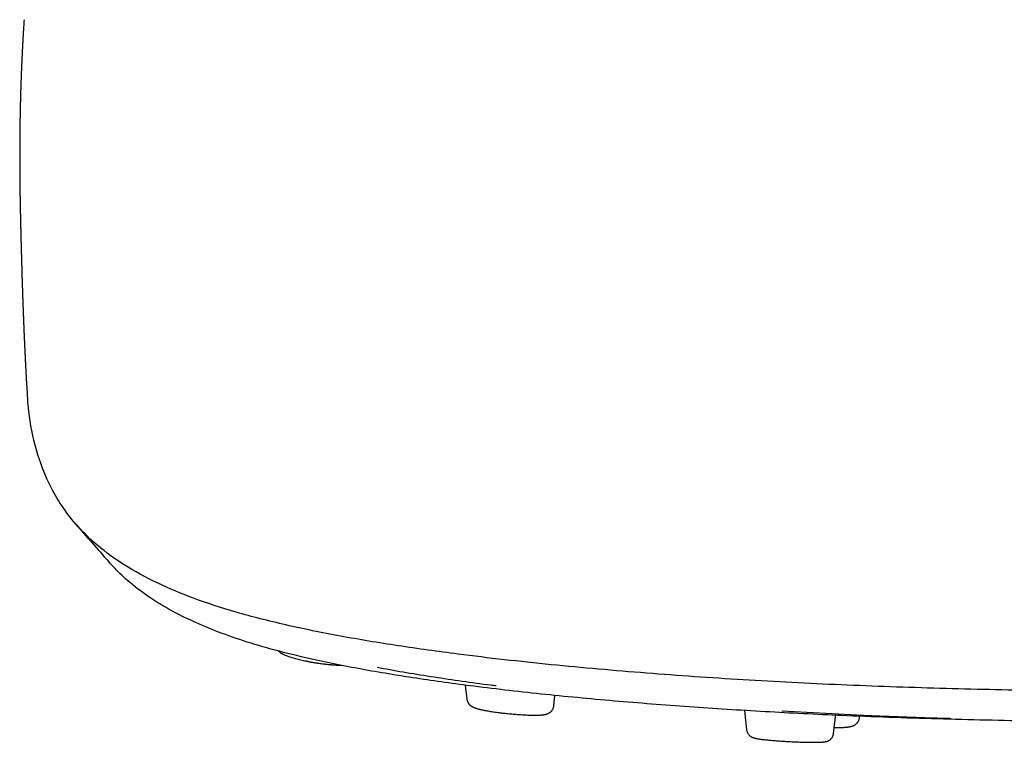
# Model space of a CAD drawing. Header units: millimetres. Extents: x 8 to 601, y 12 to 948.
# Tile 4 of 125: x 265 to 308, y 381 to 413. Entities that reach past the tile are written whole.
import ezdxf

# ---------------------------------------------------------------- set-up
doc = ezdxf.new("R2010")
doc.units = ezdxf.units.MM

msp = doc.modelspace()

# ---------------------------------------------------------------- linework, layer by layer
at = {"color": 7, "linetype": 'Continuous', "lineweight": 30}
for p, q in [((284.401, 383.738), (284.468, 383.12)), ((288.344, 382.814), (288.394, 383.279)), ((296.83, 382.611), (296.923, 381.751)), ((301.843, 382.403), (298.501, 382.572)), ((300.799, 381.584), (300.894, 382.451)), ((301.952, 382.281), (301.959, 382.352))]:
    msp.add_line(p, q, dxfattribs=at)
for points, knots in [([(264.758, 413.356), (264.756, 413.334), (264.752, 413.279), (264.746, 413.191), (264.74, 413.093), (264.734, 413), (264.728, 412.912), (264.723, 412.83), (264.719, 412.75), (264.714, 412.674), (264.71, 412.606), (264.706, 412.542), (264.703, 412.479), (264.699, 412.41), (264.694, 412.332), (264.69, 412.249), (264.686, 412.175), (264.682, 412.112), (264.679, 412.056), (264.676, 411.993), (264.673, 411.932), (264.67, 411.877), (264.668, 411.835), (264.667, 411.802), (264.665, 411.765), (264.663, 411.721), (264.66, 411.667), (264.658, 411.612), (264.655, 411.561), (264.653, 411.512), (264.651, 411.456), (264.648, 411.39), (264.644, 411.315), (264.641, 411.237), (264.638, 411.168), (264.636, 411.108), (264.634, 411.056), (264.632, 411.004), (264.63, 410.954), (264.628, 410.909), (264.626, 410.872), (264.625, 410.838), (264.624, 410.801), (264.622, 410.752), (264.62, 410.694), (264.618, 410.63), (264.616, 410.571), (264.614, 410.515), (264.612, 410.461), (264.61, 410.406), (264.608, 410.353), (264.607, 410.303), (264.606, 410.26), (264.604, 410.217), (264.603, 410.169), (264.601, 410.117), (264.6, 410.068), (264.599, 410.025), (264.597, 409.985), (264.596, 409.942), (264.595, 409.888), (264.593, 409.828), (264.592, 409.765), (264.59, 409.703), (264.589, 409.639), (264.587, 409.579), (264.586, 409.528), (264.585, 409.487), (264.584, 409.446), (264.583, 409.398), (264.582, 409.347), (264.581, 409.298), (264.58, 409.255), (264.579, 409.214), (264.579, 409.169), (264.578, 409.119), (264.577, 409.068), (264.576, 409.023), (264.575, 408.983), (264.575, 408.94), (264.574, 408.89), (264.573, 408.837), (264.572, 408.787), (264.572, 408.743), (264.571, 408.703), (264.57, 408.661), (264.57, 408.618), (264.569, 408.577), (264.569, 408.541), (264.569, 408.512), (264.568, 408.483), (264.568, 408.447), (264.567, 408.403), (264.567, 408.355), (264.566, 408.311), (264.566, 408.271), (264.566, 408.233), (264.565, 408.18), (264.565, 408.112), (264.564, 408.035), (264.564, 407.962), (264.563, 407.893), (264.563, 407.834), (264.563, 407.783), (264.562, 407.738), (264.562, 407.691), (264.562, 407.64), (264.562, 407.587), (264.562, 407.528), (264.562, 407.464), (264.561, 407.382), (264.561, 407.296), (264.561, 407.208), (264.562, 407.126), (264.562, 407.042), (264.562, 406.96), (264.562, 406.883), (264.562, 406.811), (264.563, 406.742), (264.563, 406.673), (264.564, 406.608), (264.564, 406.55), (264.564, 406.505), (264.564, 406.467), (264.565, 406.427), (264.565, 406.385), (264.565, 406.343), (264.566, 406.306), (264.566, 406.274), (264.566, 406.244), (264.567, 406.216), (264.567, 406.188), (264.567, 406.158), (264.567, 406.123), (264.568, 406.083), (264.568, 406.042), (264.569, 406.007), (264.569, 405.978), (264.569, 405.949), (264.57, 405.92), (264.57, 405.886), (264.571, 405.852), (264.571, 405.818), (264.571, 405.788), (264.572, 405.756), (264.572, 405.719), (264.573, 405.674), (264.574, 405.626), (264.574, 405.579), (264.575, 405.537), (264.575, 405.504), (264.576, 405.477), (264.576, 405.448), (264.577, 405.412), (264.578, 405.369), (264.578, 405.323), (264.579, 405.28), (264.58, 405.241), (264.58, 405.204), (264.581, 405.164), (264.582, 405.116), (264.583, 405.06), (264.584, 405.002), (264.585, 404.95), (264.586, 404.907), (264.587, 404.872), (264.587, 404.839), (264.588, 404.801), (264.589, 404.758), (264.59, 404.71), (264.591, 404.664), (264.592, 404.623), (264.592, 404.591), (264.593, 404.566), (264.594, 404.543), (264.594, 404.52), (264.595, 404.497), (264.595, 404.467), (264.596, 404.426), (264.597, 404.376), (264.599, 404.307), (264.601, 404.225), (264.603, 404.135), (264.605, 404.054), (264.607, 403.979), (264.609, 403.909), (264.61, 403.841), (264.612, 403.765), (264.615, 403.684), (264.617, 403.601), (264.619, 403.524), (264.62, 403.458), (264.622, 403.402), (264.623, 403.355), (264.624, 403.307), (264.626, 403.258), (264.627, 403.204), (264.629, 403.135), (264.631, 403.053), (264.634, 402.957), (264.636, 402.86), (264.639, 402.76), (264.642, 402.663), (264.644, 402.571), (264.647, 402.481), (264.65, 402.389), (264.652, 402.293), (264.655, 402.202), (264.657, 402.115), (264.66, 402.031), (264.662, 401.945), (264.665, 401.862), (264.667, 401.781), (264.67, 401.699), (264.673, 401.613), (264.675, 401.539), (264.677, 401.478), (264.678, 401.432), (264.68, 401.388), (264.681, 401.347), (264.682, 401.314), (264.683, 401.285), (264.684, 401.26), (264.685, 401.235), (264.686, 401.206), (264.687, 401.173), (264.688, 401.133), (264.69, 401.088), (264.691, 401.042), (264.693, 400.998), (264.694, 400.96), (264.695, 400.927), (264.696, 400.898), (264.697, 400.869), (264.699, 400.809), (264.702, 400.724), (264.706, 400.625), (264.709, 400.526), (264.713, 400.429), (264.716, 400.335), (264.719, 400.272), (264.72, 400.23), (264.722, 400.199), (264.723, 400.162), (264.725, 400.12), (264.726, 400.075), (264.728, 400.03), (264.73, 399.988), (264.731, 399.949), (264.733, 399.911), (264.734, 399.874), (264.736, 399.834), (264.738, 399.794), (264.739, 399.756), (264.74, 399.723), (264.742, 399.695), (264.743, 399.667), (264.744, 399.634), (264.746, 399.596), (264.747, 399.557), (264.749, 399.524), (264.75, 399.496), (264.751, 399.471), (264.752, 399.444), (264.753, 399.412), (264.755, 399.376), (264.757, 399.337), (264.758, 399.296), (264.76, 399.255), (264.762, 399.217), (264.763, 399.186), (264.764, 399.16), (264.765, 399.136), (264.767, 399.109), (264.768, 399.073), (264.77, 399.031), (264.772, 398.987), (264.774, 398.945), (264.776, 398.905), (264.777, 398.87), (264.779, 398.839), (264.78, 398.81), (264.782, 398.78), (264.783, 398.744), (264.785, 398.704), (264.787, 398.666), (264.788, 398.634), (264.79, 398.604), (264.791, 398.573), (264.793, 398.538), (264.795, 398.502), (264.796, 398.47), (264.798, 398.443), (264.799, 398.419), (264.8, 398.393), (264.801, 398.361), (264.803, 398.324), (264.805, 398.285), (264.807, 398.249), (264.809, 398.215), (264.81, 398.181), (264.812, 398.144), (264.814, 398.105), (264.816, 398.065), (264.818, 398.028), (264.82, 397.998), (264.821, 397.973), (264.822, 397.95), (264.823, 397.92), (264.826, 397.878), (264.828, 397.828), (264.831, 397.777), (264.833, 397.731), (264.836, 397.686), (264.838, 397.643), (264.84, 397.595), (264.843, 397.543), (264.846, 397.484), (264.85, 397.42), (264.853, 397.358), (264.856, 397.301), (264.859, 397.253), (264.861, 397.21), (264.863, 397.171), (264.866, 397.131), (264.868, 397.091), (264.869, 397.064), (264.87, 397.052), (264.87, 397.051)], [0, 0, 0, 0, 0.00282, 0.007145, 0.011508, 0.015681, 0.01933, 0.022966, 0.026437, 0.029831, 0.032939, 0.035454, 0.038192, 0.041214, 0.044661, 0.048477, 0.052162, 0.054465, 0.056845, 0.059631, 0.062787, 0.065034, 0.066887, 0.068347, 0.069554, 0.071719, 0.074312, 0.076819, 0.079054, 0.081137, 0.083467, 0.086568, 0.089969, 0.093593, 0.097061, 0.099407, 0.101721, 0.104103, 0.106499, 0.108559, 0.110195, 0.11154, 0.113191, 0.115252, 0.118228, 0.121234, 0.123977, 0.126458, 0.128885, 0.13142, 0.134032, 0.136354, 0.13828, 0.14009, 0.142335, 0.144992, 0.147315, 0.14925, 0.150941, 0.152958, 0.155361, 0.158564, 0.161455, 0.164218, 0.167302, 0.170565, 0.172761, 0.174576, 0.176445, 0.178726, 0.181368, 0.183773, 0.185776, 0.187561, 0.189723, 0.192306, 0.194863, 0.197024, 0.198816, 0.200793, 0.203314, 0.206137, 0.208595, 0.21061, 0.21262, 0.214537, 0.21675, 0.21895, 0.220716, 0.222046, 0.223296, 0.225061, 0.227387, 0.229971, 0.232209, 0.234084, 0.235856, 0.238007, 0.242187, 0.246165, 0.249741, 0.253361, 0.256798, 0.258949, 0.261258, 0.263739, 0.266415, 0.269291, 0.272036, 0.275589, 0.279458, 0.285065, 0.289341, 0.293565, 0.298296, 0.302878, 0.306877, 0.310924, 0.314702, 0.318286, 0.32228, 0.325492, 0.327986, 0.329762, 0.331982, 0.334555, 0.336929, 0.339013, 0.340806, 0.342384, 0.344031, 0.345588, 0.347122, 0.349085, 0.351559, 0.354035, 0.356056, 0.357622, 0.359045, 0.360937, 0.362764, 0.364875, 0.366896, 0.368661, 0.370172, 0.372552, 0.37517, 0.378057, 0.381219, 0.383526, 0.385465, 0.387039, 0.388569, 0.390839, 0.393598, 0.396476, 0.399177, 0.401629, 0.403747, 0.406076, 0.409037, 0.412854, 0.416672, 0.420101, 0.422993, 0.424911, 0.427014, 0.429473, 0.4323, 0.435557, 0.439125, 0.441759, 0.443877, 0.445516, 0.447067, 0.448645, 0.450248, 0.451885, 0.455202, 0.458969, 0.463142, 0.4708, 0.477916, 0.484885, 0.49133, 0.497889, 0.504899, 0.512146, 0.522286, 0.532088, 0.541412, 0.550145, 0.555823, 0.561479, 0.567112, 0.573041, 0.579507, 0.58651, 0.598018, 0.609384, 0.62041, 0.630948, 0.642089, 0.65104, 0.659447, 0.668786, 0.677724, 0.68664, 0.693779, 0.701253, 0.708816, 0.716203, 0.722235, 0.728902, 0.735639, 0.742372, 0.745853, 0.749259, 0.752561, 0.755491, 0.757972, 0.759768, 0.761543, 0.763299, 0.765128, 0.767423, 0.770227, 0.773384, 0.776495, 0.779481, 0.782069, 0.78419, 0.786021, 0.787941, 0.789974, 0.797579, 0.804179, 0.808991, 0.816148, 0.821905, 0.826146, 0.827691, 0.829485, 0.831644, 0.834166, 0.836999, 0.839593, 0.84216, 0.844359, 0.846516, 0.848706, 0.850916, 0.853377, 0.855648, 0.857519, 0.858989, 0.860429, 0.862294, 0.864585, 0.866939, 0.868845, 0.8703, 0.871574, 0.873104, 0.874896, 0.876946, 0.879221, 0.881442, 0.883815, 0.885959, 0.887713, 0.889078, 0.890204, 0.891665, 0.893637, 0.896044, 0.898533, 0.900868, 0.903047, 0.905018, 0.906657, 0.908083, 0.909629, 0.911588, 0.91393, 0.916063, 0.917766, 0.919143, 0.920765, 0.922721, 0.92478, 0.926534, 0.927965, 0.929075, 0.930386, 0.932079, 0.934151, 0.936293, 0.938216, 0.939922, 0.941622, 0.943614, 0.945651, 0.947879, 0.949849, 0.951445, 0.952666, 0.95371, 0.955102, 0.957422, 0.96024, 0.962894, 0.965277, 0.96753, 0.969776, 0.972003, 0.974917, 0.977835, 0.981097, 0.984715, 0.987326, 0.989887, 0.992042, 0.993871, 0.995875, 0.998133, 0.999965, 1, 1, 1, 1]), ([(372.513, 397.049), (372.493, 396.673), (372.442, 395.723), (372.144, 394.203), (371.604, 392.775), (370.934, 391.637), (370.268, 390.782), (369.389, 389.929), (368.233, 389.083), (366.816, 388.302), (365.139, 387.594), (363.245, 386.97), (361.035, 386.404), (358.596, 385.907), (356.014, 385.477), (352.893, 385.045), (349.207, 384.632), (344.957, 384.255), (340.641, 383.957), (336.275, 383.732), (331.874, 383.58), (327.463, 383.491), (323.071, 383.45), (318.7, 383.44), (314.329, 383.445), (309.936, 383.486), (305.525, 383.579), (301.124, 383.735), (296.759, 383.96), (292.442, 384.258), (288.193, 384.632), (284.506, 385.046), (281.385, 385.48), (278.803, 385.91), (276.364, 386.406), (274.154, 386.971), (272.261, 387.595), (270.584, 388.303), (269.166, 389.084), (268.011, 389.93), (267.131, 390.782), (266.466, 391.638), (265.795, 392.776), (265.255, 394.204), (264.958, 395.724), (264.907, 396.676), (264.887, 397.052)], [0, 0, 0, 0, 0.025209, 0.063795, 0.102573, 0.122083, 0.141734, 0.161553, 0.18158, 0.201856, 0.218945, 0.23623, 0.253525, 0.270607, 0.287482, 0.304198, 0.329045, 0.353712, 0.378267, 0.402778, 0.427275, 0.451685, 0.475935, 0.499967, 0.523998, 0.548249, 0.57266, 0.597152, 0.621669, 0.646222, 0.670887, 0.695735, 0.712451, 0.729328, 0.746406, 0.763707, 0.780982, 0.798083, 0.818353, 0.838382, 0.8582, 0.87785, 0.89736, 0.936139, 0.974726, 1, 1, 1, 1]), ([(267.063, 390.899), (267.302, 390.626), (267.791, 390.066), (268.278, 389.507), (268.528, 389.22)], [0, 0, 0, 0, 0.488169, 1, 1, 1, 1]), ([(368.876, 389.233), (368.692, 389.03), (368.297, 388.594), (367.506, 387.937), (366.502, 387.265), (365.372, 386.668), (364.155, 386.148), (362.906, 385.703), (361.492, 385.285), (359.748, 384.856), (357.646, 384.432), (355.195, 384.028), (352.457, 383.652), (349.444, 383.31), (346.168, 383.001), (342.829, 382.742), (339.443, 382.53), (335.737, 382.349), (331.711, 382.212), (327.376, 382.127), (323.037, 382.088), (318.701, 382.078), (314.363, 382.084), (310.023, 382.122), (305.687, 382.212), (301.661, 382.351), (297.957, 382.533), (294.571, 382.745), (291.233, 383.003), (287.956, 383.309), (284.942, 383.653), (282.205, 384.031), (279.754, 384.435), (277.654, 384.858), (275.908, 385.287), (274.496, 385.704), (273.245, 386.149), (272.029, 386.669), (270.898, 387.265), (269.894, 387.938), (269.105, 388.594), (268.71, 389.029), (268.527, 389.231)], [0, 0, 0, 0, 0.019967, 0.042843, 0.065748, 0.088678, 0.105898, 0.12313, 0.14037, 0.157605, 0.180559, 0.203487, 0.226384, 0.253821, 0.281228, 0.308627, 0.336022, 0.363412, 0.397637, 0.431821, 0.465957, 0.500045, 0.534139, 0.568291, 0.602485, 0.6367, 0.664086, 0.691475, 0.718869, 0.746283, 0.773727, 0.796622, 0.819544, 0.842495, 0.859728, 0.876966, 0.894199, 0.91142, 0.93435, 0.957253, 0.980129, 1, 1, 1, 1]), ([(276.076, 385.257), (276.081, 385.252), (276.098, 385.235), (276.123, 385.215), (276.157, 385.189), (276.193, 385.165), (276.218, 385.15), (276.239, 385.138), (276.258, 385.128), (276.277, 385.118), (276.301, 385.106), (276.332, 385.091), (276.387, 385.066), (276.47, 385.032), (276.577, 384.994), (276.684, 384.96), (276.789, 384.93), (276.9, 384.9), (277.015, 384.872), (277.134, 384.844), (277.24, 384.821), (277.331, 384.803), (277.401, 384.789), (277.462, 384.778), (277.512, 384.769), (277.548, 384.762), (277.576, 384.757), (277.605, 384.752), (277.644, 384.746), (277.694, 384.738), (277.757, 384.728), (277.839, 384.715), (277.934, 384.702), (278.034, 384.688), (278.124, 384.677), (278.204, 384.668), (278.27, 384.661), (278.323, 384.656), (278.364, 384.652), (278.397, 384.649), (278.427, 384.647), (278.464, 384.644), (278.514, 384.64), (278.579, 384.635), (278.656, 384.63), (278.749, 384.626), (278.835, 384.623), (278.888, 384.622), (278.905, 384.622)], [0, 0, 0, 0, 0.009443, 0.031324, 0.051532, 0.069019, 0.084304, 0.095647, 0.104368, 0.115028, 0.128762, 0.14555, 0.165326, 0.214658, 0.26438, 0.302357, 0.34065, 0.378918, 0.416958, 0.454816, 0.492528, 0.515101, 0.536859, 0.555116, 0.569645, 0.580446, 0.586704, 0.59442, 0.605598, 0.620245, 0.638368, 0.659982, 0.691523, 0.720649, 0.747103, 0.770905, 0.792076, 0.806722, 0.819144, 0.829313, 0.837522, 0.84692, 0.863792, 0.884801, 0.909958, 0.939278, 0.980139, 1, 1, 1, 1]), ([(285.769, 383.701), (285.693, 383.71), (284.742, 383.822), (283.016, 384.087), (281.313, 384.35), (280.524, 384.514), (280.48, 384.523)], [0, 0, 0, 0, 0.040602, 0.506586, 0.972831, 1, 1, 1, 1]), ([(284.468, 383.121), (284.471, 383.103), (284.475, 383.069), (284.49, 383.024), (284.505, 382.987), (284.52, 382.958), (284.533, 382.937), (284.544, 382.921), (284.555, 382.906), (284.571, 382.887), (284.592, 382.864), (284.617, 382.841), (284.639, 382.824), (284.66, 382.808), (284.682, 382.794), (284.706, 382.78), (284.729, 382.767), (284.754, 382.755), (284.785, 382.741), (284.821, 382.727), (284.86, 382.713), (284.905, 382.699), (284.953, 382.685), (285.002, 382.671), (285.051, 382.659), (285.1, 382.647), (285.156, 382.635), (285.222, 382.621), (285.297, 382.606), (285.378, 382.592), (285.468, 382.576), (285.567, 382.561), (285.674, 382.545), (285.786, 382.529), (285.899, 382.514), (286.011, 382.5), (286.119, 382.488), (286.233, 382.475), (286.352, 382.463), (286.472, 382.452), (286.59, 382.442), (286.703, 382.433), (286.822, 382.425), (286.945, 382.417), (287.07, 382.41), (287.191, 382.405), (287.308, 382.401), (287.418, 382.399), (287.515, 382.398), (287.598, 382.399), (287.663, 382.401), (287.713, 382.403), (287.752, 382.405), (287.788, 382.408), (287.821, 382.411), (287.851, 382.414), (287.876, 382.417), (287.9, 382.42), (287.92, 382.423), (287.938, 382.427), (287.958, 382.431), (287.981, 382.436), (288.01, 382.443), (288.046, 382.454), (288.086, 382.47), (288.125, 382.49), (288.161, 382.512), (288.196, 382.538), (288.222, 382.563), (288.245, 382.587), (288.265, 382.613), (288.286, 382.644), (288.306, 382.68), (288.322, 382.719), (288.336, 382.765), (288.341, 382.797), (288.343, 382.814)], [0, 0, 0, 0, 0.010636, 0.019971, 0.027879, 0.034284, 0.039153, 0.042867, 0.046762, 0.050958, 0.060061, 0.068308, 0.075264, 0.080992, 0.089541, 0.097677, 0.1057, 0.115335, 0.126899, 0.140203, 0.155052, 0.170422, 0.1876, 0.202834, 0.217348, 0.231221, 0.244536, 0.263832, 0.282098, 0.299937, 0.31985, 0.342129, 0.362512, 0.384549, 0.408244, 0.42711, 0.446916, 0.46767, 0.489387, 0.511305, 0.53269, 0.553435, 0.573526, 0.599325, 0.624019, 0.647624, 0.674524, 0.699882, 0.723713, 0.745969, 0.766394, 0.779593, 0.791886, 0.803297, 0.815681, 0.824582, 0.834289, 0.843145, 0.850446, 0.856415, 0.863104, 0.871449, 0.8814, 0.892748, 0.905617, 0.917895, 0.928117, 0.937141, 0.946245, 0.950955, 0.957183, 0.965325, 0.972643, 0.980928, 0.990088, 1, 1, 1, 1]), ([(300.828, 381.847), (300.859, 381.847), (300.93, 381.847), (301.03, 381.848), (301.128, 381.851), (301.212, 381.854), (301.275, 381.858), (301.321, 381.861), (301.353, 381.864), (301.383, 381.867), (301.411, 381.87), (301.439, 381.873), (301.466, 381.877), (301.492, 381.881), (301.516, 381.885), (301.536, 381.889), (301.554, 381.892), (301.574, 381.897), (301.597, 381.902), (301.624, 381.91), (301.658, 381.922), (301.697, 381.937), (301.735, 381.957), (301.771, 381.98), (301.806, 382.007), (301.833, 382.032), (301.854, 382.056), (301.874, 382.081), (301.897, 382.115), (301.92, 382.16), (301.941, 382.216), (301.948, 382.258), (301.951, 382.281)], [0, 0, 0, 0, 0.057908, 0.130807, 0.1997, 0.264416, 0.323831, 0.354737, 0.383944, 0.411452, 0.437498, 0.466172, 0.491619, 0.519641, 0.546037, 0.567879, 0.585396, 0.604128, 0.627745, 0.656157, 0.688418, 0.724792, 0.760896, 0.791686, 0.818825, 0.845654, 0.859177, 0.876669, 0.899834, 0.928458, 0.962088, 1, 1, 1, 1]), ([(301.883, 382.405), (302.116, 382.395), (302.706, 382.369), (303.655, 382.333), (304.731, 382.295), (305.523, 382.27), (305.957, 382.258), (306.031, 382.256)], [0, 0, 0, 0, 0.169264, 0.428355, 0.68748, 0.946607, 1, 1, 1, 1]), ([(296.923, 381.751), (296.927, 381.73), (296.934, 381.686), (296.954, 381.631), (296.979, 381.585), (297.006, 381.545), (297.036, 381.511), (297.068, 381.481), (297.101, 381.456), (297.13, 381.438), (297.161, 381.422), (297.189, 381.409), (297.214, 381.4), (297.24, 381.391), (297.266, 381.383), (297.292, 381.376), (297.313, 381.371), (297.34, 381.365), (297.376, 381.358), (297.425, 381.349), (297.48, 381.34), (297.543, 381.331), (297.611, 381.322), (297.687, 381.313), (297.773, 381.303), (297.867, 381.293), (297.97, 381.283), (298.08, 381.274), (298.196, 381.264), (298.314, 381.255), (298.435, 381.247), (298.558, 381.239), (298.683, 381.231), (298.808, 381.224), (298.932, 381.218), (299.056, 381.212), (299.177, 381.207), (299.295, 381.203), (299.41, 381.199), (299.522, 381.196), (299.632, 381.193), (299.738, 381.192), (299.841, 381.191), (299.938, 381.19), (300.025, 381.191), (300.102, 381.192), (300.168, 381.194), (300.226, 381.196), (300.275, 381.199), (300.317, 381.202), (300.355, 381.206), (300.39, 381.21), (300.426, 381.215), (300.462, 381.222), (300.492, 381.23), (300.514, 381.237), (300.534, 381.244), (300.555, 381.253), (300.579, 381.265), (300.608, 381.281), (300.641, 381.303), (300.67, 381.328), (300.697, 381.356), (300.722, 381.386), (300.745, 381.42), (300.764, 381.457), (300.78, 381.496), (300.793, 381.538), (300.797, 381.569), (300.799, 381.584)], [0, 0, 0, 0, 0.011956, 0.024238, 0.032535, 0.040944, 0.050607, 0.05893, 0.06768, 0.076641, 0.084571, 0.094017, 0.102548, 0.112902, 0.124491, 0.134501, 0.14288, 0.151458, 0.168632, 0.187663, 0.207791, 0.226784, 0.246435, 0.266741, 0.287711, 0.309366, 0.331726, 0.354501, 0.377172, 0.399731, 0.422175, 0.444507, 0.466734, 0.488869, 0.510937, 0.532967, 0.554846, 0.576544, 0.598082, 0.619698, 0.641686, 0.664048, 0.686786, 0.709901, 0.733401, 0.753861, 0.774633, 0.795223, 0.813716, 0.829943, 0.844725, 0.859775, 0.873642, 0.889522, 0.898119, 0.9057, 0.912021, 0.917225, 0.923139, 0.930466, 0.938566, 0.947115, 0.953221, 0.960434, 0.968834, 0.975865, 0.983458, 0.991536, 1, 1, 1, 1])]:
    msp.add_open_spline(points, degree=3, knots=knots, dxfattribs=at)

doc.saveas('drawing.dxf')
